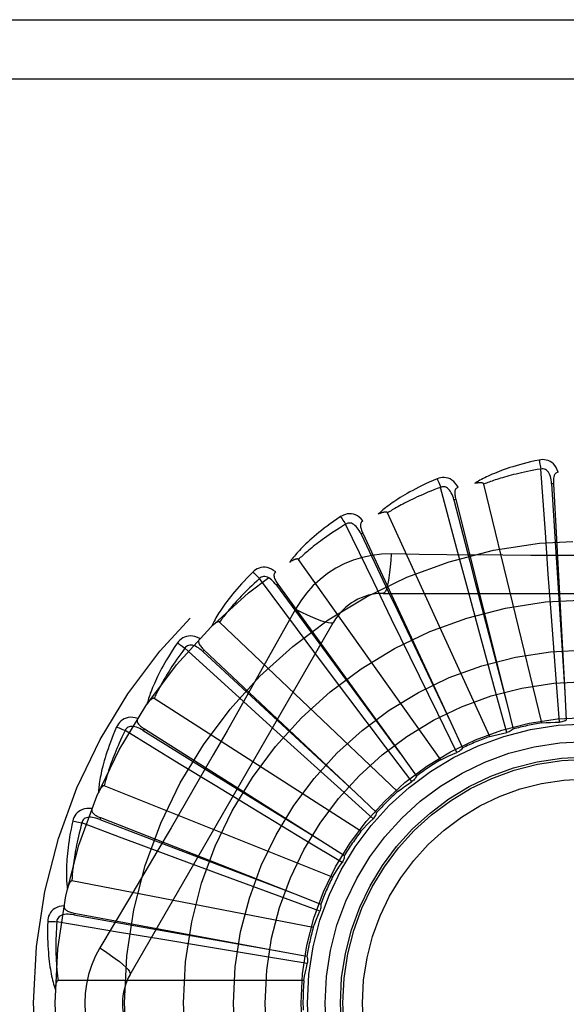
# Model space of a CAD drawing. Header units: inches. Extents: x 0 to 200, y 0 to 129.
# Tile 101 of 256: x 82.612 to 82.89, y 55.81 to 56.311. Entities that reach past the tile are written whole.
import ezdxf

# ---------------------------------------------------------------- set-up
doc = ezdxf.new("R2010")
doc.units = ezdxf.units.IN
doc.header["$LTSCALE"] = 11
doc.header["$MEASUREMENT"] = 0
doc.linetypes.add('HIDDEN', pattern=[0.2, 0.1, -0.1])
doc.layers.add('RIGHTHAND_DOOR_ASSEMBLY', color=7, linetype='CONTINUOUS')

msp = doc.modelspace()

# ---------------------------------------------------------------- linework, layer by layer
at = {"layer": 'RIGHTHAND_DOOR_ASSEMBLY', "color": 8, "linetype": 'HIDDEN'}
for p, q in [((82.4165536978, 56.3108016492), (83.4785536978, 56.3108016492)), ((82.4165536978, 56.2808016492), (83.5085536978, 56.2808016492)), ((82.8790072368, 56.0501244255), (82.8767462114, 56.082341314)), ((82.8772599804, 55.9532405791), (82.8477974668, 56.0746867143)), ((82.8831308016, 56.0748527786), (82.88217263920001, 56.0748002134)), ((82.8831308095, 56.0748526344), (82.8889111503, 55.9689176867)), ((82.83409544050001, 56.04181648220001), (82.8257781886, 56.0730232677)), ((82.83346461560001, 56.06687835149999), (82.83253371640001, 56.0666454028)), ((82.8334646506, 56.0668782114), (82.8591888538, 55.96395158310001)), ((82.8507151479, 55.9463527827), (82.7988012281, 56.0600284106)), ((82.7915675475, 56.0251590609), (82.77749467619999, 56.05422784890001)), ((82.7862051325, 56.0496486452), (82.7853351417, 56.0492437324)), ((82.78620519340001, 56.0496485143), (82.8309435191, 55.95345024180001)), ((82.88052869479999, 56.0288898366), (82.8790072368, 56.0501244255)), ((82.83960807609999, 56.0212535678), (82.83409544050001, 56.04181648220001)), ((82.8259535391, 55.9345658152), (82.7534645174, 56.0363624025)), ((82.7529606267, 56.0007542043), (82.7336407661, 56.026634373)), ((82.80087211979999, 56.0060110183), (82.7915675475, 56.0251590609)), ((82.8820981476, 56.007420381), (82.88052869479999, 56.0288898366)), ((82.7430604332, 56.0237863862), (82.7422827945, 56.0232241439)), ((82.7422827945, 56.0232241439), (82.7675402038, 55.9888752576)), ((82.7430605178, 56.0237862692), (82.80519600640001, 55.9377932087)), ((82.7966117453, 56.01913504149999), (83.0034956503, 56.01913504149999)), ((82.8452122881, 56.0004691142), (82.83960807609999, 56.0212535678)), ((82.7520223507, 56.0111124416), (82.7451193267, 55.99873725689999)), ((82.6679107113, 55.8253849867), (82.7713526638, 56.0045517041)), ((82.80387010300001, 55.9183056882), (82.71342592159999, 56.004544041)), ((82.8103085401, 55.98666277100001), (82.80087211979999, 56.0060110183)), ((82.8844689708, 55.9756419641), (82.8820981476, 56.007420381)), ((82.7657208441, 55.9837130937), (82.7529606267, 56.0007542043)), ((82.8535543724, 55.9697136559), (82.8452122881, 56.0004691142)), ((82.71967003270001, 55.9694839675), (82.6958014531, 55.99124014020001)), ((82.7055898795, 55.9902263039), (82.70493269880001, 55.9895270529)), ((82.70493269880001, 55.9895270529), (82.7362342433, 55.9605788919)), ((82.7055899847, 55.990226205), (82.7828768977, 55.91754636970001)), ((82.7675402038, 55.9888752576), (82.8052303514, 55.9377465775)), ((82.8243203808, 55.9580418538), (82.8103085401, 55.98666277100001)), ((82.77864841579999, 55.96650034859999), (82.7657208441, 55.9837130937)), ((82.886146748, 55.9536140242), (82.8844689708, 55.9756419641)), ((82.7354247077, 55.9551656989), (82.71967003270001, 55.9694839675)), ((82.859370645, 55.948401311), (82.8535543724, 55.9697136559)), ((82.7852629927, 55.8981600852), (82.6801325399, 55.9657233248)), ((82.79782358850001, 55.94104840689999), (82.77864841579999, 55.96650034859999)), ((82.8889111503, 55.9689176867), (82.8896677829, 55.9546784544)), ((82.7362342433, 55.9605788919), (82.782919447, 55.9175070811)), ((82.8591888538, 55.96395158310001), (82.8626266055, 55.9501128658)), ((82.7513761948, 55.9407105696), (82.7354247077, 55.9551656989)), ((82.8340649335, 55.9382153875), (82.8243203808, 55.9580418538)), ((82.69289897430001, 55.93247853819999), (82.6653443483, 55.9493243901)), ((82.6751477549, 55.950181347), (82.6746347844, 55.9493703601)), ((82.6746347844, 55.9493703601), (82.7108491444, 55.9268691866)), ((82.6751478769, 55.9501812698), (82.7647928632, 55.8934414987)), ((82.8309435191, 55.95345024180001), (82.8369381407, 55.9405122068)), ((82.7750216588, 55.919347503), (82.7513761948, 55.9407105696)), ((82.8111442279, 55.9234243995), (82.79782358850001, 55.94104840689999)), ((82.80519600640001, 55.9377932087), (82.8135308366, 55.9262234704)), ((82.711078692, 55.9214006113), (82.69289897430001, 55.93247853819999)), ((82.7108491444, 55.9268691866), (82.7648420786, 55.8934109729)), ((82.7708047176, 55.8748571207), (82.6547876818, 55.9213033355)), ((82.7294775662, 55.9102255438), (82.711078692, 55.9214006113)), ((82.7914369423, 55.9045629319), (82.7750216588, 55.919347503)), ((82.7828768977, 55.91754636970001), (82.7932506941, 55.9077630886)), ((82.7567387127, 55.89372346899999), (82.7294775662, 55.9102255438)), ((82.652834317, 55.9050988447), (82.65248409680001, 55.9042054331)), ((82.65248409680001, 55.9042054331), (82.6923023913, 55.8889644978)), ((82.6528344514, 55.905098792), (82.7515975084, 55.8663498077)), ((82.6638324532, 55.89473495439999), (82.6433702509, 55.9024020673)), ((82.6923023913, 55.8889644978), (82.7516516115, 55.86632914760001)), ((82.77565534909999, 55.88231268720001), (82.7567387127, 55.89372346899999)), ((82.7647928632, 55.8934414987), (82.7768306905, 55.8857982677)), ((82.7137440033, 55.8761470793), (82.6935627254, 55.8836381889)), ((82.74363554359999, 55.8651024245), (82.7137440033, 55.8761470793)), ((82.7610178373, 55.8492390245), (82.6383073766, 55.8728895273)), ((82.76436983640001, 55.8574778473), (82.74363554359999, 55.8651024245)), ((82.7515975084, 55.8663498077), (82.7648642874, 55.8611228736)), ((82.6394560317, 55.8566081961), (82.63928121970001, 55.85566465)), ((82.63928121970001, 55.85566465), (82.681264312, 55.8482348)), ((82.6394561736, 55.8566081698), (82.7437677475, 55.8372504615)), ((82.662515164, 55.8467709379), (82.6306733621, 55.8521690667)), ((82.6835098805, 55.8432432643), (82.662515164, 55.8467709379)), ((82.681264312, 55.8482348), (82.7438247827, 55.8372404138)), ((82.7047441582, 55.8397068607), (82.6835098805, 55.8432432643)), ((82.7361857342, 55.8345188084), (82.7047441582, 55.8397068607)), ((82.757988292, 55.830956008), (82.7361857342, 55.8345188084)), ((82.7437677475, 55.8372504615), (82.7577839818, 55.8346287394)), ((82.7562560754, 55.82223170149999), (82.6312872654, 55.82223170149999))]:
    msp.add_line(p, q, dxfattribs=at)
for points in [[(82.8758033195, 56.0869182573), (82.87362412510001, 56.0864503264), (82.8715444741, 56.0859737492), (82.8695659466, 56.0854918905), (82.86768214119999, 56.0850056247), (82.86588857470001, 56.0845158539), (82.8641812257, 56.0840240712), (82.86255587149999, 56.08353116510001), (82.8610087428, 56.0830385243), (82.8595358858, 56.0825470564), (82.8581337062, 56.0820580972), (82.8567984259, 56.0815725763), (82.8555266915, 56.0810918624), (82.8543145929, 56.0806175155), (82.8531600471, 56.0801493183), (82.8520601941, 56.07968754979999), (82.8510136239, 56.0792315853), (82.85001866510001, 56.078780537), (82.8490734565, 56.07833481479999), (82.8481763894, 56.0778941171), (82.84732514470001, 56.0774592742), (82.8465176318, 56.0770306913), (82.8457515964, 56.0766090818), (82.8450247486, 56.0761956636), (82.84433513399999, 56.0757891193), (82.8436798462, 56.0753880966), (82.8430596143, 56.0749935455)], [(82.8855489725, 56.0806818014), (82.8850611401, 56.0819494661), (82.8844898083, 56.08307636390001), (82.8838319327, 56.0840702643), (82.8830946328, 56.08492149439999), (82.8822803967, 56.0856300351), (82.88140086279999, 56.086195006), (82.8804579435, 56.08661541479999), (82.8794843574, 56.08690244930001), (82.8785048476, 56.087056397), (82.8775468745, 56.0871014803), (82.8766504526, 56.0870566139), (82.8758033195, 56.0869182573)], [(82.8758033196, 56.0869182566), (82.8759564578, 56.08631768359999), (82.876116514, 56.0856289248), (82.8762778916, 56.0848754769), (82.8764385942, 56.0840665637), (82.8765965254, 56.0832116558), (82.8767459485, 56.082341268)], [(82.8767462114, 56.082341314), (82.8749221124, 56.0820310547), (82.8731738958, 56.08171786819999), (82.8715032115, 56.0814013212), (82.8699051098, 56.0810827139), (82.8683761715, 56.08076296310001), (82.8669134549, 56.08044278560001), (82.8655137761, 56.08012301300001), (82.8641744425, 56.0798042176), (82.8628925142, 56.0794870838), (82.8616655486, 56.0791721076), (82.8604908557, 56.078859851), (82.8593662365, 56.0785508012), (82.85828929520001, 56.0782455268), (82.8572579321, 56.0779443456), (82.8562698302, 56.0776477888), (82.8553232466, 56.0773557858), (82.85441611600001, 56.0770684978), (82.85354709, 56.0767857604), (82.8527145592, 56.0765074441), (82.85191724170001, 56.0762336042), (82.8511537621, 56.0759642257), (82.8504227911, 56.0756993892), (82.8497229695, 56.0754391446), (82.8490530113, 56.0751835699), (82.8484109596, 56.0749327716), (82.8477974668, 56.0746867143)], [(82.8821712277, 56.0747997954), (82.8820842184, 56.0758339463), (82.8819539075, 56.0768080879), (82.881777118, 56.077724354), (82.88155227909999, 56.0785789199), (82.8812748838, 56.07937046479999), (82.8809450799, 56.0800919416), (82.88056355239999, 56.0807409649), (82.8801282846, 56.0812998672), (82.879639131, 56.0817502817), (82.87910174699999, 56.0820914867), (82.8785195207, 56.0823154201), (82.87791738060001, 56.0824289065), (82.8773242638, 56.0824371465), (82.8767418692, 56.0823409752)], [(82.8855522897, 56.0806818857), (82.88509562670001, 56.0806120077), (82.8846892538, 56.0804665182), (82.8843326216, 56.0802401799), (82.8840273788, 56.0799487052), (82.8837776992, 56.0796055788), (82.8835754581, 56.0792122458), (82.8834152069, 56.0787724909), (82.8832930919, 56.0782927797), (82.8832049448, 56.0777793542), (82.883146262, 56.0772366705), (82.88311180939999, 56.0766708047), (82.8830996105, 56.0760831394), (82.8831054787, 56.0754775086), (82.8831308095, 56.0748526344)], [(82.8239861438, 56.0773390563), (82.8219348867, 56.0764671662), (82.8199830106, 56.0756056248), (82.81813143, 56.07475803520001), (82.8163736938, 56.0739240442), (82.8147052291, 56.0731036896), (82.8131218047, 56.0722976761), (82.8116191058, 56.07150607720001), (82.8101931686, 56.0707295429), (82.80883993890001, 56.06996821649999), (82.80755563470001, 56.0692227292), (82.8063363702, 56.0684932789), (82.8051785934, 56.0677805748), (82.8040781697, 56.0670854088), (82.8030330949, 56.0664071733), (82.802040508, 56.065745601), (82.8010991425, 56.0650998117), (82.8002075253, 56.0644686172), (82.79936375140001, 56.0638520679), (82.798566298, 56.0632495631), (82.7978127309, 56.0626614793), (82.7971009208, 56.0620878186), (82.7964285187, 56.0615288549), (82.795793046, 56.0609853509), (82.7951928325, 56.060455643), (82.7946252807, 56.0599378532), (82.79409092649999, 56.0594330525)], [(82.83473593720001, 56.0730596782), (82.8340170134, 56.0742121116), (82.8332427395, 56.0752105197), (82.8324086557, 56.0760619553), (82.8315235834, 56.0767582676), (82.8305899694, 56.0772999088), (82.8296194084, 56.0776882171), (82.8286139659, 56.0779225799), (82.8276036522, 56.0780201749), (82.8266127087, 56.0779859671), (82.8256635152, 56.0778489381), (82.8247917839, 56.0776352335), (82.8239861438, 56.0773390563)], [(82.823986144, 56.07733905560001), (82.824250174, 56.0767783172), (82.8245376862, 56.0761322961), (82.8248387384, 56.07542300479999), (82.82514962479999, 56.0746591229), (82.8254664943, 56.073849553), (82.82577793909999, 56.0730231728)], [(82.8477974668, 56.0746867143), (82.8477258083, 56.0748441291), (82.8476205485, 56.0749761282), (82.8474781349, 56.07508100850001), (82.8473092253, 56.0751638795), (82.8471225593, 56.0752285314), (82.8469203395, 56.07527721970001), (82.84670798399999, 56.0753130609), (82.84648458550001, 56.0753372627), (82.8462507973, 56.0753519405), (82.8460073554, 56.075357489), (82.8457550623, 56.0753548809), (82.8454943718, 56.0753444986), (82.8452264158, 56.0753270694), (82.8449499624, 56.0753025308), (82.8446645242, 56.0752711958), (82.8443690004, 56.0752326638), (82.8440624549, 56.0751870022), (82.8437439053, 56.07513311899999), (82.8434118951, 56.07506981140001), (82.8430669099, 56.0749974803)], [(82.88217263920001, 56.0748002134), (82.8842016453, 56.0425948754), (82.8848501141, 56.03224890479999), (82.8889148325, 55.9688598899)], [(82.8257781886, 56.0730232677), (82.8240457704, 56.0723734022), (82.82238841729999, 56.0717350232), (82.8208078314, 56.0711080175), (82.8192989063, 56.0704927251), (82.8178581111, 56.0698893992), (82.8164824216, 56.0692981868), (82.8151685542, 56.0687193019), (82.8139137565, 56.0681527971), (82.81271501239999, 56.06759878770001), (82.8115698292, 56.0670572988), (82.8104754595, 56.066528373), (82.8094296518, 56.0660120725), (82.8084299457, 56.0655085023), (82.8074742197, 56.0650175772), (82.8065600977, 56.06453938), (82.8056858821, 56.0640735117), (82.8048495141, 56.0636197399), (82.804049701, 56.0631776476), (82.8032848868, 56.0627468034), (82.8025538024, 56.0623270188), (82.8018551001, 56.0619180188), (82.80118745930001, 56.0615196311), (82.800549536, 56.0611316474), (82.79994005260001, 56.0607539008), (82.7993570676, 56.0603861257), (82.7988012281, 56.0600284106)], [(82.8325324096, 56.06664472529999), (82.8322512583, 56.0676437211), (82.8319389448, 56.0685755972), (82.83159194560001, 56.0694418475), (82.8312094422, 56.0702384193), (82.8307872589, 56.0709631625), (82.8303268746, 56.0716091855), (82.8298294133, 56.0721742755), (82.8292962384, 56.07264070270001), (82.8287306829, 56.0729904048), (82.8281384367, 56.0732237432), (82.82752435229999, 56.0733334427), (82.8269116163, 56.0733309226), (82.8263276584, 56.0732267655), (82.825773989, 56.0730221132)], [(82.8347398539, 56.0730607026), (82.8343042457, 56.0729054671), (82.8339324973, 56.0726855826), (82.8336251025, 56.0723958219), (82.83338058, 56.0720518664), (82.8332003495, 56.07166768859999), (82.833076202, 56.07124318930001), (82.8330020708, 56.07078105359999), (82.8329729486, 56.070286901), (82.8329835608, 56.0697660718), (82.833028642, 56.06922208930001), (82.8331019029, 56.0686599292), (82.8332011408, 56.06808057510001), (82.8333215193, 56.0674869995), (82.8334646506, 56.0668782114)], [(82.83253371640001, 56.0666454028), (82.84062095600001, 56.0354060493), (82.8432156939, 56.0253697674), (82.8592034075, 55.9638955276)], [(82.78628365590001, 56.0559588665), (82.7853596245, 56.0569544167), (82.7844103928, 56.0577882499), (82.78343024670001, 56.0584664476), (82.7824293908, 56.05898267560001), (82.7814101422, 56.059337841), (82.78038363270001, 56.0595354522), (82.7793520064, 56.0595752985), (82.7783414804, 56.0594799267), (82.7773749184, 56.0592587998), (82.776468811, 56.0589446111), (82.7756532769, 56.0585697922), (82.7749182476, 56.0581264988)], [(82.7988012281, 56.0600284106), (82.7987010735, 56.0601694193), (82.79857273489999, 56.0602791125), (82.7984130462, 56.0603551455), (82.7982315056, 56.0604045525), (82.7980359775, 56.0604327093), (82.7978281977, 56.0604422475), (82.7976128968, 56.0604372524), (82.7973889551, 56.0604187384), (82.797156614, 56.0603889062), (82.7969165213, 56.0603482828), (82.7966692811, 56.060297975), (82.79641526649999, 56.0602384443), (82.7961554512, 56.0601706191), (82.7958886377, 56.0600942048), (82.795614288, 56.0600094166), (82.79533139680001, 56.0599156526), (82.79503910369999, 56.0598128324), (82.794736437, 56.0596996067), (82.7944219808, 56.0595744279), (82.7940962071, 56.0594378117)], [(82.7749182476, 56.0581264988), (82.7730690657, 56.056882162), (82.7713155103, 56.0556667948), (82.7696577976, 56.0544841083), (82.7680896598, 56.0533325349), (82.7666065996, 56.05221124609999), (82.7652043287, 56.0511201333), (82.7638785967, 56.05005845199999), (82.7626253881, 56.0490260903), (82.761440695, 56.0480224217), (82.7603206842, 56.0470473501), (82.7592615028, 56.0461003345), (82.7582595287, 56.0451813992), (82.7573105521, 56.0442905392), (82.7564127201, 56.0434267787), (82.75556327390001, 56.0425893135), (82.7547611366, 56.0417770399), (82.7540050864, 56.0409885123), (82.75329324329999, 56.0402234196), (82.7526242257, 56.0394808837), (82.7519955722, 56.0387608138), (82.7514051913, 56.038062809), (82.750850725, 56.0373866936), (82.7503295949, 56.03673274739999), (82.749840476, 56.0360990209), (82.7493811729, 56.0354831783), (82.7489520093, 56.0348863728)], [(82.77749467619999, 56.05422784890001), (82.7759165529, 56.053261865), (82.7744099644, 56.0523213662), (82.7729766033, 56.0514065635), (82.7716113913, 56.0505168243), (82.7703108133, 56.049651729), (82.7690718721, 56.0488108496), (82.76789130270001, 56.0479937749), (82.7667663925, 56.0472000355), (82.76569415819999, 56.046429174), (82.76467214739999, 56.04568074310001), (82.7636976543, 56.0449542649), (82.76276845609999, 56.0442493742), (82.76188211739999, 56.0435657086), (82.7610365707, 56.0429027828), (82.7602294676, 56.04226022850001), (82.7594592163, 56.04163733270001), (82.75872383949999, 56.0410334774), (82.7580221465, 56.04044800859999), (82.7573526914, 56.0398802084), (82.7567142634, 56.0393296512), (82.7561055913, 56.0387958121), (82.75552541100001, 56.0382782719), (82.7549724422, 56.0377765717), (82.75444546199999, 56.0372903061), (82.7539426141, 56.0368188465), (82.7534645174, 56.0363624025)], [(82.774918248, 56.0581264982), (82.775283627, 56.0576258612), (82.7756882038, 56.0570459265), (82.77611804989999, 56.0564064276), (82.7765678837, 56.05571518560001), (82.7770322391, 56.0549802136), (82.7774944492, 56.0542277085)], [(82.7853339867, 56.04924281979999), (82.784868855, 56.0501705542), (82.7843858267, 56.0510264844), (82.78388115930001, 56.0518114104), (82.783354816, 56.0525211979), (82.7828031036, 56.0531529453), (82.7822287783, 56.0537001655), (82.7816333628, 56.0541608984), (82.7810215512, 56.05451799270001), (82.7804000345, 56.0547543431), (82.7797743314, 56.05487138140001), (82.7791505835, 56.05486288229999), (82.7785493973, 56.0547444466), (82.7779957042, 56.0545316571), (82.777490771, 56.0542259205)], [(82.7862866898, 56.05596016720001), (82.7858887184, 56.0557255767), (82.7855655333, 56.05543947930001), (82.7853185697, 56.0550968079), (82.7851435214, 56.0547127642), (82.785039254, 56.0543014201), (82.784997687, 56.053861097), (82.7850123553, 56.05339328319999), (82.7850772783, 56.0529025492), (82.7851862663, 56.0523931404), (82.7853334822, 56.0518675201), (82.7855118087, 56.0513293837), (82.7857188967, 56.0507792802), (82.78594943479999, 56.05021921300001), (82.78620519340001, 56.0496485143)], [(82.7853351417, 56.0492437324), (82.7991883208, 56.0200994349), (82.80363554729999, 56.0107355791), (82.8309684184, 55.9533979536)], [(82.8005951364, 56.03915595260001), (82.7956608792, 56.0390058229), (82.7907935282, 56.0384216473), (82.7860080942, 56.0374059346), (82.7813377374, 56.03596752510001), (82.776806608, 56.0341139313), (82.7724572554, 56.0318611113), (82.76832880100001, 56.0292232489), (82.7644521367, 56.02622646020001), (82.76086065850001, 56.022899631), (82.7575765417, 56.0192582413), (82.7546274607, 56.0153250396), (82.7520223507, 56.0111124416)], [(82.8005951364, 56.03915595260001), (82.8003996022, 56.035770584), (82.8001457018, 56.032586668), (82.7998429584, 56.029703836), (82.79949263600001, 56.0271043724), (82.7990948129, 56.0247934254), (82.7986549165, 56.0228311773), (82.7981791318, 56.0212494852), (82.79767459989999, 56.0200867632), (82.7971470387, 56.01937473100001), (82.7966117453, 56.01913504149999)], [(82.857393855, 56.0385040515), (82.8289740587, 56.0387828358), (82.8148147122, 56.0389464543), (82.8005951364, 56.03915595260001)], [(82.7534645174, 56.0363624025), (82.7533394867, 56.0364819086), (82.75319270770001, 56.0365653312), (82.7530215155, 56.0366097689), (82.7528339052, 56.0366239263), (82.7526365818, 56.0366145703), (82.7524307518, 56.0365846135), (82.752220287, 56.03653896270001), (82.752003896, 56.0364784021), (82.7517813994, 56.0364051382), (82.7515533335, 56.03631981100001), (82.75132008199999, 56.03622362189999), (82.75108192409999, 56.0361170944), (82.75083964, 56.0360013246), (82.75059210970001, 56.0358757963), (82.7503387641, 56.0357406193), (82.7500787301, 56.03559501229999), (82.7498064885, 56.035435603), (82.7495354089, 56.0352702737), (82.7492784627, 56.0351066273), (82.7490313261, 56.0349421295)], [(82.9853435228, 56.0389465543), (82.9570121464, 56.0386393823), (82.9428012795, 56.0385096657), (82.9285718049, 56.0384170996), (82.9143422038, 56.03834992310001), (82.9001034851, 56.0383331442), (82.8858635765, 56.0383469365), (82.8716290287, 56.0384124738), (82.857393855, 56.0385040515)], [(82.7303730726, 56.02997497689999), (82.72879280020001, 56.028403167), (82.7273009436, 56.0268779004), (82.7258970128, 56.0254028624), (82.72457515, 56.0239753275), (82.72333109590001, 56.0225936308), (82.7221606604, 56.02125685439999), (82.72105981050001, 56.0199634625), (82.72002462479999, 56.01871258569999), (82.7190512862, 56.01750285), (82.7181360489, 56.0163334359), (82.71727523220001, 56.0152030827), (82.7164652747, 56.01411112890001), (82.7157020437, 56.0130567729), (82.7149839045, 56.0120387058), (82.7143083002, 56.0110556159), (82.7136743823, 56.0101062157), (82.71308122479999, 56.0091888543), (82.7125270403, 56.00830287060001), (82.71201063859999, 56.00744714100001), (82.71152961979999, 56.0066211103), (82.7110820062, 56.005823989), (82.7106655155, 56.0050551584), (82.71027756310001, 56.0043144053), (82.7099172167, 56.0035995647), (82.7095827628, 56.0029079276), (82.7092743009, 56.0022406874)], [(82.7419433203, 56.0299974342), (82.7408475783, 56.0308001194), (82.7397576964, 56.0314392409), (82.73866691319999, 56.0319196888), (82.7375864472, 56.0322371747), (82.73651840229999, 56.0323930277), (82.7354730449, 56.0323927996), (82.7344525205, 56.03223668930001), (82.73347830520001, 56.0319517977), (82.7325710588, 56.0315517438), (82.7317407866, 56.0310717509), (82.73101092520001, 56.0305493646), (82.7303730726, 56.02997497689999)], [(82.7303730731, 56.02997497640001), (82.7308265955, 56.0295525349), (82.7313336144, 56.0290596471), (82.73187671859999, 56.0285130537), (82.7324492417, 56.027919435), (82.7330443, 56.0272856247), (82.7336405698, 56.0266341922)], [(82.741946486, 56.0299997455), (82.7415998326, 56.02969379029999), (82.74133646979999, 56.0293515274), (82.7411587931, 56.0289682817), (82.741059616, 56.0285580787), (82.7410350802, 56.0281344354), (82.7410775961, 56.0276942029), (82.7411805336, 56.0272376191), (82.7413371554, 56.0267680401), (82.74154058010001, 56.0262884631), (82.7417846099, 56.0258002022), (82.7420615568, 56.0253055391), (82.74236901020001, 56.0248045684), (82.7427013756, 56.02429825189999), (82.7430605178, 56.0237862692)], [(82.7336407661, 56.026634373), (82.7322739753, 56.0253871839), (82.7309726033, 56.0241785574), (82.7297382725, 56.02300902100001), (82.72856611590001, 56.0218769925), (82.72745276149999, 56.0207813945), (82.726395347, 56.01972123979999), (82.7253907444, 56.0186955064), (82.724436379, 56.0177032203), (82.7235294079, 56.0167433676), (82.72266750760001, 56.01581504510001), (82.7218481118, 56.0149172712), (82.72106910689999, 56.0140492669), (82.72032817, 56.0132102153), (82.719623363, 56.0123992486), (82.71895244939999, 56.0116155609), (82.7183140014, 56.0108581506), (82.7177061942, 56.0101260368), (82.7171279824, 56.0094183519), (82.7165780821, 56.00873411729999), (82.716055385, 56.00807268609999), (82.7155587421, 56.00743330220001), (82.7150869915, 56.0068153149), (82.714638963, 56.0062180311), (82.7142135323, 56.0056408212), (82.7138089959, 56.0050827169), (82.71342592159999, 56.004544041)], [(82.74228183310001, 56.0232230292), (82.741649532, 56.02404597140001), (82.74101324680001, 56.0247950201), (82.7403691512, 56.0254702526), (82.7397179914, 56.0260676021), (82.7390566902, 56.0265835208), (82.7383891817, 56.0270121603), (82.7377173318, 56.027351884), (82.7370489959, 56.02758673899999), (82.7363939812, 56.0277011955), (82.7357574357, 56.0276977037), (82.7351465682, 56.027571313), (82.7345786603, 56.0273412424), (82.73407524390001, 56.0270275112), (82.73363729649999, 56.0266317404)], [(82.7520205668, 56.0111133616), (82.7550512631, 56.0095894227), (82.7579362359, 56.0082170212), (82.7605843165, 56.00703774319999), (82.76301057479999, 56.0060414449), (82.7652108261, 56.0052304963), (82.7671301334, 56.0046303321), (82.7687378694, 56.00425151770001), (82.7699970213, 56.0041071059), (82.7708772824, 56.0042079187), (82.7713525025, 56.0045514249)], [(82.71342592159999, 56.004544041), (82.7132805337, 56.0046377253), (82.7131206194, 56.00469186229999), (82.7129441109, 56.0047030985), (82.7127572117, 56.0046814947), (82.7125652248, 56.0046349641), (82.7123687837, 56.004566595), (82.71217076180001, 56.00448193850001), (82.7119697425, 56.00438152), (82.7117651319, 56.00426747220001), (82.7115573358, 56.0041405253), (82.71134650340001, 56.0040019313), (82.7111328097, 56.0038522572), (82.7109168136, 56.0036927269), (82.7106975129, 56.0035226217), (82.710474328, 56.0033419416), (82.7102465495, 56.0031497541), (82.7100132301, 56.0029454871), (82.709774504, 56.00272805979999), (82.7095301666, 56.0024960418), (82.7092802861, 56.00224991)], [(82.7451193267, 55.99873725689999), (82.7312196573, 55.9740479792), (82.72422656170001, 55.9616761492), (82.717191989, 55.9493067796), (82.710135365, 55.9369499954), (82.7030305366, 55.9246105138), (82.6958986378, 55.91228528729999), (82.688724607, 55.899990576), (82.6815277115, 55.8877083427)], [(82.7033175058, 55.9961136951), (82.702089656, 55.9966945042), (82.70089851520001, 55.9971158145), (82.6997365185, 55.9973811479), (82.6986154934, 55.9974884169), (82.697537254, 55.9974393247), (82.6965108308, 55.9972412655), (82.6955382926, 55.9968948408), (82.6946355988, 55.99643072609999), (82.6938204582, 55.9958662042), (82.6930960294, 55.9952377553), (82.6924782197, 55.9945866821), (82.6919605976, 55.9939019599)], [(82.7033200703, 55.9961163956), (82.7030376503, 55.9957504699), (82.7028438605, 55.9953646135), (82.702741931, 55.9949546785), (82.7027221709, 55.9945331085), (82.7027782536, 55.99411247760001), (82.7029033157, 55.99368824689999), (82.70309080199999, 55.99325939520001), (82.7033334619, 55.9928279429), (82.703623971, 55.9923955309), (82.7039559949, 55.9919622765), (82.7043215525, 55.9915289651), (82.7047182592, 55.9910952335), (82.70514043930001, 55.9906609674), (82.7055899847, 55.990226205)], [(82.6919605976, 55.9939019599), (82.69070634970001, 55.9920594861), (82.68953011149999, 55.9902794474), (82.6884307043, 55.9885653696), (82.6874028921, 55.9869134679), (82.6864428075, 55.98532130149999), (82.68554650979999, 55.9837871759), (82.6847103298, 55.9823088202), (82.6839305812, 55.9808846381), (82.6832037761, 55.9795125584), (82.68252639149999, 55.9781910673), (82.68189505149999, 55.9769182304), (82.6813063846, 55.9756927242), (82.68075648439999, 55.9745129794), (82.6802439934, 55.9733774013), (82.6797666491, 55.9722842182), (82.6793238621, 55.9712320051), (82.6789150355, 55.9702189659), (82.6785385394, 55.969244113), (82.6781934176, 55.9683061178), (82.6778774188, 55.9674039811), (82.6775887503, 55.96653655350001), (82.6773252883, 55.9657027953), (82.67708453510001, 55.9649020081), (82.67686598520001, 55.9641318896), (82.6766684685, 55.9633894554), (82.676491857, 55.9626758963)], [(82.6958014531, 55.99124014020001), (82.694695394, 55.9897568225), (82.6936462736, 55.9883237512), (82.6926555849, 55.9869417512), (82.69171884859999, 55.9856083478), (82.6908329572, 55.984321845), (82.6899952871, 55.9830807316), (82.6892029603, 55.98188341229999), (82.68845363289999, 55.9807284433), (82.68774470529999, 55.9796142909), (82.6870740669, 55.9785396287), (82.6864393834, 55.9775030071), (82.685838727, 55.9765032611), (82.6852699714, 55.975539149), (82.6847313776, 55.974609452), (82.6842209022, 55.97371295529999), (82.6837373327, 55.9728484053), (82.68327906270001, 55.9720144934), (82.6828452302, 55.9712101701), (82.6824347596, 55.9704342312), (82.682046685, 55.9696858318), (82.6816800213, 55.9689640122), (82.68133375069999, 55.96826791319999), (82.6810068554, 55.9675966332), (82.6806983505, 55.9669493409), (82.6804067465, 55.9663247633), (82.6801325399, 55.9657233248)], [(82.6919605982, 55.9939019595), (82.6924858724, 55.9935729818), (82.6930770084, 55.993184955), (82.69371374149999, 55.9927510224), (82.6943882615, 55.99227648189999), (82.69509251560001, 55.9917667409), (82.6958012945, 55.9912399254)], [(82.7049319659, 55.9895257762), (82.70415534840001, 55.9902141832), (82.7033888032, 55.9908292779), (82.7026285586, 55.9913704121), (82.7018761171, 55.991833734), (82.7011291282, 55.9922151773), (82.7003925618, 55.9925097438), (82.69966856, 55.9927161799), (82.69896785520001, 55.99282030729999), (82.6983030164, 55.99280873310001), (82.697678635, 55.9926848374), (82.6971027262, 55.9924451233), (82.6965886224, 55.9921117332), (82.69615367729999, 55.9917083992), (82.6957985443, 55.99123689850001)], [(82.6801325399, 55.9657233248), (82.6799720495, 55.9657878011), (82.6798047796, 55.9658106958), (82.6796293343, 55.9657883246), (82.6794499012, 55.96573174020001), (82.6792701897, 55.9656497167), (82.6790902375, 55.9655454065), (82.6789118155, 55.96542480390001), (82.6787334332, 55.965288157), (82.6785541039, 55.9651374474), (82.6783740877, 55.96497346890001), (82.67819329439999, 55.9647974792), (82.6780117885, 55.9646100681), (82.677829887, 55.9644125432), (82.677646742, 55.964204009), (82.6774617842, 55.963984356), (82.6772744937, 55.96375253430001), (82.6770809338, 55.9635032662), (82.6768907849, 55.9632491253), (82.6767134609, 55.96300227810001), (82.6765458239, 55.962758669)], [(82.6718022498, 55.9555322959), (82.67048667, 55.9558702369), (82.6692373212, 55.9560585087), (82.66804610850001, 55.9560991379), (82.666925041, 55.955992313), (82.6658755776, 55.9557400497), (82.6649051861, 55.9553513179), (82.6640157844, 55.9548270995), (82.66321723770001, 55.954200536), (82.6625236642, 55.9534919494), (82.6619312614, 55.9527377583), (82.6614478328, 55.9519815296), (82.6610691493, 55.9512112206)], [(82.6718040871, 55.9555350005), (82.6715961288, 55.9551225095), (82.67147892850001, 55.95470711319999), (82.67145643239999, 55.954285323), (82.6715168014, 55.9538676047), (82.6716514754, 55.9534651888), (82.6718545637, 55.95307229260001), (82.67211982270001, 55.9526866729), (82.6724397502, 55.9523089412), (82.672806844, 55.95193932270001), (82.6732148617, 55.9515767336), (82.6736558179, 55.951220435), (82.6741274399, 55.9508696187), (82.67462417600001, 55.95052309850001), (82.6751478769, 55.9501812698)], [(82.8896677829, 55.9546784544), (82.8891316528, 55.9543644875), (82.8885705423, 55.9541040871), (82.8879787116, 55.9538956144), (82.8873710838, 55.9537427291), (82.8867624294, 55.9536493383), (82.8861468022, 55.9536140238)], [(82.6610691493, 55.9512112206), (82.66018625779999, 55.9491646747), (82.6593681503, 55.9471941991), (82.6586130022, 55.9453030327), (82.6579163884, 55.9434864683), (82.6572749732, 55.9417413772), (82.656685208, 55.9400653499), (82.6561439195, 55.9384554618), (82.6556477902, 55.9369094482), (82.6551937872, 55.935424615), (82.6547787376, 55.9339988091), (82.6543996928, 55.9326294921), (82.6540535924, 55.9313147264), (82.6537368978, 55.93005223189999), (82.6534485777, 55.9288401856), (82.6531867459, 55.92767641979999), (82.6529510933, 55.9265594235), (82.6527413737, 55.9254873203), (82.6525561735, 55.9244588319), (82.6523948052, 55.9234724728), (82.65225524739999, 55.9225268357), (82.65213595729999, 55.9216204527), (82.6520350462, 55.9207519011), (82.6519501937, 55.9199200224), (82.6518813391, 55.91912246), (82.6518278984, 55.91835606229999), (82.6517895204, 55.9176219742)], [(82.6653443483, 55.9493243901), (82.66453899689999, 55.94765855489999), (82.6637800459, 55.9460528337), (82.6630688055, 55.9445083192), (82.6624013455, 55.9430217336), (82.6617749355, 55.9415908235), (82.6611872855, 55.9402136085), (82.6606358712, 55.9388879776), (82.6601186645, 55.9376120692), (82.6596334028, 55.9363838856), (82.65917826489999, 55.9352017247), (82.6587512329, 55.9340637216), (82.6583506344, 55.9329683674), (82.6579746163, 55.9319140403), (82.6576217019, 55.9308992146), (82.6572901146, 55.92992231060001), (82.6569789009, 55.9289818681), (82.6566867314, 55.9280762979), (82.656412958, 55.9272044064), (82.6561567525, 55.9263648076), (82.6559173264, 55.9255564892), (82.6556938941, 55.92477832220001), (82.6554856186, 55.9240292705), (82.6552916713, 55.92330825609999), (82.6551112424, 55.9226142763), (82.65494311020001, 55.9219457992), (82.6547876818, 55.9213033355)], [(82.66106915, 55.9512112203), (82.6616471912, 55.9509875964), (82.66230107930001, 55.9507184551), (82.663008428, 55.9504128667), (82.6637605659, 55.9500745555), (82.6645485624, 55.9497073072), (82.6653442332, 55.9493241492)], [(82.6746343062, 55.949368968), (82.6737414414, 55.9498979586), (82.6728723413, 55.9503568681), (82.672023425, 55.9507443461), (82.6711968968, 55.9510568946), (82.6703912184, 55.95129007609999), (82.6696122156, 55.9514399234), (82.6688622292, 55.9515056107), (82.6681544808, 55.9514752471), (82.66750384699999, 55.9513380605), (82.6669141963, 55.9510982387), (82.6663940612, 55.95075386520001), (82.6659523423, 55.950329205), (82.6656015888, 55.949850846), (82.6653421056, 55.9493206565)], [(82.8626266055, 55.9501128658), (82.8621595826, 55.9497031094), (82.8616578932, 55.9493412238), (82.8611162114, 55.94902451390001), (82.8605484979, 55.9487593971), (82.859968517, 55.9485525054), (82.8593706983, 55.9484013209)], [(82.8772599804, 55.9532405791), (82.8794833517, 55.9533845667), (82.8817056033, 55.9534948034), (82.8839267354, 55.9535712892), (82.886146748, 55.9536140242)], [(82.8507151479, 55.9463527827), (82.8528710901, 55.946914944), (82.8550323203, 55.9474437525), (82.8571988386, 55.9479392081), (82.859370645, 55.948401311)], [(82.8369381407, 55.9405122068), (82.8365571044, 55.9400214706), (82.83613296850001, 55.9395711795), (82.8356610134, 55.9391576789), (82.8351537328, 55.9387899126), (82.8346233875, 55.93847699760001), (82.834064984, 55.93821540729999)], [(82.8259535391, 55.9345658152), (82.8279641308, 55.9355258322), (82.8299862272, 55.9364541), (82.8320198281, 55.9373506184), (82.8340649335, 55.9382153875)], [(82.8135308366, 55.9262234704), (82.81324955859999, 55.9256694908), (82.8129183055, 55.9251470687), (82.8125331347, 55.9246517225), (82.8121046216, 55.9241945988), (82.81164307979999, 55.9237869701), (82.8111442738, 55.92342442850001)], [(82.6547876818, 55.9213033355), (82.6546178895, 55.9213362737), (82.6544493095, 55.9213270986), (82.6542812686, 55.9212719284), (82.6541157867, 55.9211824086), (82.6539548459, 55.9210678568), (82.6537978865, 55.9209313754), (82.6536455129, 55.9207791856), (82.6534962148, 55.9206112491), (82.6533486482, 55.9204293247), (82.6532029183, 55.9202342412), (82.6530586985, 55.9200272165), (82.65291594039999, 55.91980884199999), (82.652774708, 55.9195804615), (82.6526343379, 55.9193410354), (82.6524942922, 55.9190903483), (82.6523542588, 55.9188272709), (82.6522136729, 55.9185511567), (82.6520727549, 55.91826034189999), (82.65193154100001, 55.91795271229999), (82.6517900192, 55.9176289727)], [(82.80387010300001, 55.9183056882), (82.8056626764, 55.9196288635), (82.807472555, 55.9209230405), (82.80929973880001, 55.9221882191), (82.8111442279, 55.9234243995)], [(82.6485365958, 55.909719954), (82.64718083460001, 55.9098028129), (82.6459184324, 55.9097512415), (82.6447410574, 55.909565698), (82.6436604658, 55.9092486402), (82.64267770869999, 55.9088023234), (82.6417984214, 55.90823696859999), (82.6410243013, 55.9075539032), (82.6403587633, 55.9067875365), (82.6398118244, 55.9059604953), (82.6393728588, 55.9051078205), (82.6390412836, 55.9042737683), (82.6388152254, 55.9034457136)], [(82.6485380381, 55.9097237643), (82.6484118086, 55.9092788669), (82.6483752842, 55.9088484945), (82.6484330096, 55.9084300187), (82.6485713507, 55.9080313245), (82.6487797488, 55.907661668), (82.649053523, 55.9073143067), (82.64938696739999, 55.9069858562), (82.6497725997, 55.90667549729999), (82.6502030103, 55.9063820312), (82.650672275, 55.9061032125), (82.6511726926, 55.9058368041), (82.6517021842, 55.9055815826), (82.65225552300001, 55.9053353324), (82.6528344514, 55.905098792)], [(82.6524838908, 55.90420397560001), (82.6515070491, 55.904554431), (82.65056680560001, 55.90484056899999), (82.6496598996, 55.9050603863), (82.6487891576, 55.9052108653), (82.6479539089, 55.9052873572), (82.647160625, 55.9052870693), (82.6464117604, 55.9052096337), (82.6457225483, 55.9050458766), (82.645109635, 55.9047880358), (82.6445760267, 55.9044409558), (82.6441304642, 55.9040043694), (82.64377709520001, 55.9035037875), (82.6435232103, 55.9029676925), (82.6433687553, 55.9023979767)], [(82.7852629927, 55.8981600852), (82.7867727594, 55.8997985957), (82.7883050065, 55.901411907), (82.7898597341, 55.9030000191), (82.7914369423, 55.9045629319)], [(82.7932506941, 55.9077630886), (82.793077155, 55.9071617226), (82.7928511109, 55.9065861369), (82.7925709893, 55.9060336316), (82.7922404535, 55.90550987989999), (82.7918630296, 55.9050205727), (82.7914369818, 55.9045629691)], [(82.6388152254, 55.9034457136), (82.63833560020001, 55.9012690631), (82.63790519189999, 55.8991793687), (82.6375215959, 55.8971794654), (82.6371813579, 55.8952638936), (82.6368817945, 55.89342895), (82.6366198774, 55.8916715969), (82.636393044, 55.889988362), (82.6361984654, 55.8883763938), (82.63603367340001, 55.8868324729), (82.6358959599, 55.8853538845), (82.6357829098, 55.8839375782), (82.635691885, 55.8825810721), (82.6356198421, 55.8812814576), (82.63556611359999, 55.8800367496), (82.6355292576, 55.8788444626), (82.6355092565, 55.87770305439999), (82.63550622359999, 55.8766106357), (82.6355190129, 55.8755656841), (82.6355472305, 55.87456661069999), (82.63558915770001, 55.873611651), (82.6356435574, 55.8726990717), (82.6357088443, 55.8718271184), (82.6357829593, 55.8709942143), (82.6358662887, 55.8701980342), (82.6359588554, 55.8694353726), (82.6360600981, 55.8687072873)], [(82.6433702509, 55.9024020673), (82.6428947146, 55.9006139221), (82.6424533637, 55.89889358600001), (82.6420472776, 55.8972423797), (82.6416732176, 55.89565634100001), (82.6413289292, 55.89413274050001), (82.6410125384, 55.8926692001), (82.6407219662, 55.8912631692), (82.6404555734, 55.8899124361), (82.6402115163, 55.888614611), (82.6399883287, 55.8873676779), (82.6397843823, 55.88616942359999), (82.63959832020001, 55.8850180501), (82.6394286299, 55.8839116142), (82.63927415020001, 55.8828483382), (82.6391334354, 55.8818263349), (82.6390058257, 55.8808439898), (82.6388903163, 55.879899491), (82.6387864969, 55.8789915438), (82.6386938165, 55.8781186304), (82.63861169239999, 55.8772796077), (82.6385395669, 55.8764732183), (82.6384768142, 55.8756982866), (82.6384228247, 55.874953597), (82.6383769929, 55.874238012), (82.6383384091, 55.8735497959), (82.6383073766, 55.8728895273)], [(82.6388152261, 55.9034457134), (82.6394251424, 55.90333552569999), (82.6401181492, 55.9031949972), (82.6408705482, 55.9030287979), (82.64167311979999, 55.9028389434), (82.6425163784, 55.9026274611), (82.64337018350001, 55.902401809)], [(82.6935627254, 55.8836381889), (82.6736150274, 55.8910753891), (82.6638324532, 55.89473495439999)], [(82.6815277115, 55.8877083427), (82.6670763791, 55.8632354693), (82.65985500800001, 55.8510549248), (82.6525637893, 55.8388451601)], [(82.7768306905, 55.8857982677), (82.7767754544, 55.8851794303), (82.7766620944, 55.88457131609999), (82.7764886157, 55.8839682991), (82.7762606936, 55.8833846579), (82.7759837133, 55.88283469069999), (82.7756553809, 55.8823127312)], [(82.7708047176, 55.8748571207), (82.7719771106, 55.8767517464), (82.7731763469, 55.87862588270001), (82.7744024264, 55.8804795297), (82.77565534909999, 55.88231268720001)], [(82.6383073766, 55.8728895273), (82.638134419, 55.87288973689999), (82.6379706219, 55.87284882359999), (82.6378160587, 55.8727628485), (82.637670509, 55.8726436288), (82.6375341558, 55.8725006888), (82.6374058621, 55.8723369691), (82.6372850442, 55.8721586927), (82.6371702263, 55.8719655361), (82.6370597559, 55.87175897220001), (82.6369535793, 55.8715398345), (82.6368511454, 55.8713092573), (82.63675229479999, 55.8710678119), (82.6366568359, 55.8708168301), (82.6365643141, 55.8705551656), (82.63647424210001, 55.8702825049), (82.636386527, 55.86999768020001), (82.6363007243, 55.8696998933), (82.63621740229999, 55.8693877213), (82.6361370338, 55.8690592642), (82.6360594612, 55.8687151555)], [(82.6343614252, 55.8603324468), (82.6330144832, 55.8601572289), (82.6317846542, 55.8598676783), (82.6306636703, 55.8594626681), (82.62966261, 55.8589468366), (82.6287820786, 55.8583225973), (82.6280256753, 55.857601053), (82.6273948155, 55.8567838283), (82.6268863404, 55.855905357), (82.62650580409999, 55.85498975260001), (82.6262361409, 55.854069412), (82.6260684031, 55.8531876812), (82.6260031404, 55.8523318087)], [(82.6343621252, 55.860335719), (82.6343223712, 55.8598754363), (82.6343679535, 55.8594462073), (82.6345038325, 55.85904626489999), (82.6347151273, 55.8586809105), (82.6349897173, 55.8583573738), (82.63532428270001, 55.8580681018), (82.6357138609, 55.8578086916), (82.63615126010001, 55.85757692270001), (82.6366294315, 55.85737021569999), (82.6371429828, 55.85718524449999), (82.6376847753, 55.8570183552), (82.6382529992, 55.85686795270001), (82.6388429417, 55.85673087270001), (82.6394561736, 55.8566081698)], [(82.7648642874, 55.8611228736), (82.7649271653, 55.8605047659), (82.7649309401, 55.85988618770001), (82.76487471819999, 55.8592612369), (82.7647613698, 55.8586450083), (82.7645934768, 55.8580525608), (82.7643698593, 55.85747789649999)], [(82.6392812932, 55.8556631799), (82.6382557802, 55.8558224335), (82.6372783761, 55.8559254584), (82.6363462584, 55.8559696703), (82.6354627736, 55.8559526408), (82.63462814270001, 55.8558696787), (82.6338492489, 55.855719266), (82.6331285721, 55.8555015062), (82.6324828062, 55.8552102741), (82.6319297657, 55.8548410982), (82.63147148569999, 55.8543993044), (82.6311165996, 55.8538862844), (82.6308643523, 55.85332787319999), (82.63071651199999, 55.852753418), (82.63067266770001, 55.852164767)], [(82.7610178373, 55.8492390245), (82.7618104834, 55.8513212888), (82.76263336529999, 55.8533885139), (82.76348648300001, 55.8554407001), (82.76436983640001, 55.8574778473)], [(82.6260031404, 55.8523318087), (82.62594638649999, 55.85003064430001), (82.6259234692, 55.8478275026), (82.62593138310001, 55.8457255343), (82.6259672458, 55.8437163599), (82.6260287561, 55.8417922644), (82.6261132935, 55.83995410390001), (82.6262184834, 55.8382017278), (82.6263420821, 55.8365301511), (82.6264820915, 55.8349355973), (82.6266365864, 55.8334141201), (82.6268037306, 55.8319617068), (82.62698229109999, 55.8305746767), (82.6271708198, 55.8292491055), (82.6273690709, 55.8279816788), (82.6275767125, 55.8267690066), (82.6277934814, 55.8256074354), (82.6280193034, 55.8244934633), (82.628254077, 55.8234233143), (82.62849783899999, 55.8223933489), (82.6287507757, 55.8213997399), (82.6290124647, 55.8204387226), (82.6292853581, 55.8195065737), (82.629572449, 55.8185977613), (82.629872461, 55.817714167)], [(82.6260031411, 55.8523318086), (82.6266228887, 55.8523390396), (82.6273299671, 55.852332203), (82.6281002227, 55.8523113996), (82.628924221, 55.8522768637), (82.6297922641, 55.8522287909), (82.6306733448, 55.8521688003)], [(82.6306733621, 55.8521690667), (82.630544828, 55.8503232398), (82.6304370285, 55.84855046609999), (82.6303507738, 55.846852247), (82.6302836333, 55.8452240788), (82.6302339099, 55.8436628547), (82.63020021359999, 55.8421658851), (82.6301809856, 55.84073027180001), (82.6301750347, 55.839353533), (82.630181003, 55.83803297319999), (82.6301978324, 55.8367663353), (82.6302243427, 55.8355511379), (82.6302595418, 55.8343853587), (82.6303023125, 55.8332668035), (82.6303518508, 55.8321935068), (82.6304070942, 55.831163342), (82.6304677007, 55.8301745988), (82.6305330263, 55.82922530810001), (82.6306029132, 55.8283141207), (82.6306771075, 55.8274394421), (82.6307552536, 55.8266000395), (82.6308370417, 55.8257945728), (82.6309220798, 55.8250217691), (82.63100999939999, 55.8242803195), (82.6311004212, 55.8235689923), (82.6311927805, 55.82288591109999), (82.6312872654, 55.82223170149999)], [(82.6525637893, 55.8388451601), (82.6502203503, 55.8344869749), (82.64828868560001, 55.8299654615), (82.64677425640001, 55.8252892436), (82.6456865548, 55.8205088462), (82.6450320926, 55.8156760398), (82.6448120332, 55.8108016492)], [(82.65256378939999, 55.8388451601), (82.6553978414, 55.8369831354), (82.6580282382, 55.83517129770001), (82.6603734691, 55.8334676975), (82.6624495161, 55.831864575), (82.66425194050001, 55.830364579), (82.6657313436, 55.8290024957), (82.6668632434, 55.8277996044), (82.6676179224, 55.8267813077), (82.6679707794, 55.82596841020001), (82.6679107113, 55.8253849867)], [(82.7577839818, 55.8346287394), (82.757962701, 55.8340337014), (82.7580834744, 55.8334270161), (82.7581465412, 55.83280271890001), (82.7581518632, 55.832176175), (82.7580991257, 55.8315626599), (82.7579883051, 55.8309560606)], [(82.7562560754, 55.82223170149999), (82.7566403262, 55.8244263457), (82.75705711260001, 55.82661194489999), (82.7575064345, 55.828788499), (82.757988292, 55.830956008)], [(82.6312872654, 55.82223170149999), (82.6311178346, 55.8221993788), (82.6309650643, 55.8221285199), (82.63082975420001, 55.8220152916), (82.63070950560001, 55.8218711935), (82.6306027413, 55.8217055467), (82.63050779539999, 55.82152105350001), (82.6304229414, 55.8213237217), (82.63034678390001, 55.8211129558), (82.63027742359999, 55.82088989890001), (82.6302146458, 55.82065534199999), (82.6301576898, 55.8204102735), (82.630106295, 55.8201552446), (82.63006002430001, 55.81989153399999), (82.6300186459, 55.8196179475), (82.6299817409, 55.81933410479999), (82.6299494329, 55.8190388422), (82.6299212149, 55.8187244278), (82.629898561, 55.8184101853), (82.6298829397, 55.8181149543), (82.6298738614, 55.817832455)], [(82.6448120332, 55.8108016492), (82.6450339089, 55.805924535), (82.6456883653, 55.80109197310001), (82.6467729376, 55.7963163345), (82.6482843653, 55.79164421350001), (82.6502167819, 55.7871213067), (82.6525637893, 55.7827581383)]]:
    msp.add_lwpolyline(points, dxfattribs=at)
for radius in [0.2812500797, 0.2702837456, 0.235, 0.205, 0.179592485, 0.1635, 0.1452498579, 0.1420000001, 0.133, 0.12525, 0.124, 0.1139999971]:
    msp.add_circle((82.9000536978, 55.8108016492), radius, dxfattribs=at)
for centre, radius, start, end in [((82.7966117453, 55.9899683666), 0.0291666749, 90, 150), ((82.9000536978, 55.8108016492), 0.1442511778, 99.0916451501, 105.0378919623), ((82.9000536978, 55.8108016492), 0.1442511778, 110.0007360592, 115.9469828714), ((82.9000536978, 55.8108016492), 0.1442511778, 120.9098269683, 126.8560737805), ((82.9000536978, 55.8108016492), 0.1442511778, 131.8189178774, 137.7651646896), ((82.9000536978, 55.8108016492), 0.1442511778, 142.7280087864, 148.6742555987), ((82.9000536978, 55.8108016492), 0.1442511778, 153.6370996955, 159.5833465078), ((82.9000536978, 55.8108016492), 0.1442511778, 164.5461906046, 170.4924374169), ((82.6931697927, 55.8108016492), 0.0291666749, 150, 210), ((82.9000536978, 55.8108016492), 0.1442511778, 175.4552815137, 181.401528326)]:
    msp.add_arc(centre, radius, start, end, dxfattribs=at)

doc.saveas('drawing.dxf')
